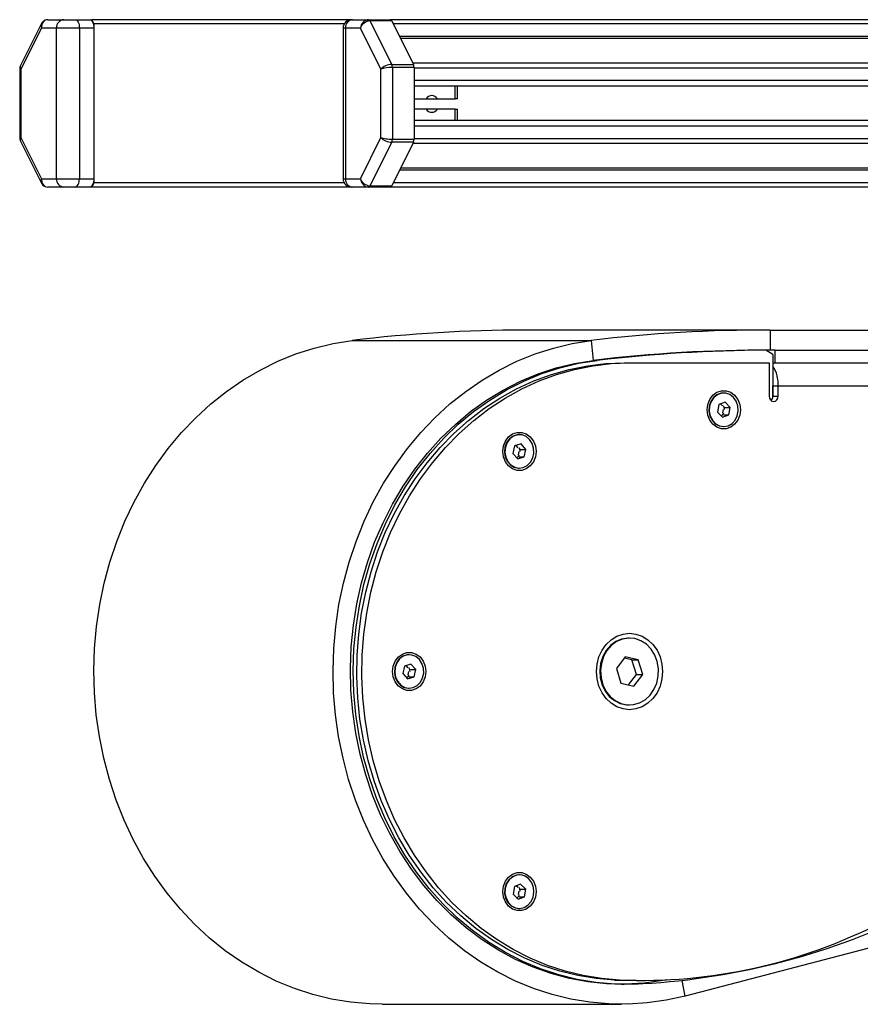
# Model space of a CAD drawing. Header units: millimetres. Extents: x 0 to 420, y 0 to 297.
# Tile 7 of 27: x 112 to 122, y 233 to 245. Entities that reach past the tile are written whole.
import ezdxf

# ---------------------------------------------------------------- set-up
doc = ezdxf.new("R2010")
doc.units = ezdxf.units.MM

msp = doc.modelspace()

# ---------------------------------------------------------------- linework, layer by layer
at = {"color": 7, "linetype": 'Continuous', "lineweight": 25}
for p, q in [((111.78087, 245.14728), (111.5259, 244.63733)), ((111.85533, 245.19329), (112.04497, 245.19329)), ((112.04497, 245.19329), (112.18157, 245.19329)), ((112.18157, 245.19329), (112.35478, 245.19329)), ((112.35478, 245.19329), (112.37978, 245.19329)), ((112.37978, 245.19329), (112.40478, 245.14329)), ((115.48157, 245.19329), (112.37978, 245.19329)), ((115.39497, 245.14329), (112.40478, 245.14329)), ((112.40478, 245.14329), (112.40478, 243.24329)), ((115.48157, 245.19329), (115.49497, 245.19329)), ((115.49497, 245.19329), (115.68462, 245.19329)), ((115.68462, 245.19329), (115.94442, 245.19329)), ((115.70229, 245.17865), (115.96265, 244.65794)), ((115.9621, 245.17865), (115.70229, 245.17865)), ((135.03824, 245.19329), (115.94442, 245.19329)), ((115.9621, 245.17865), (116.22246, 244.65794)), ((135.03824, 245.14329), (115.97978, 245.14329)), ((111.77908, 245.09329), (111.53337, 244.60187)), ((111.95837, 245.09329), (111.77908, 245.09329)), ((111.95837, 243.29329), (111.95837, 245.09329)), ((112.23157, 245.09329), (111.95837, 245.09329)), ((112.23157, 245.09329), (112.23157, 243.29329)), ((112.40478, 245.09329), (112.23157, 245.09329)), ((112.40478, 245.09329), (112.40478, 243.29329)), ((115.38157, 245.09329), (115.38157, 243.29329)), ((115.40837, 245.09329), (115.38157, 245.09329)), ((115.58766, 245.09329), (115.40837, 245.09329)), ((115.40837, 245.09329), (115.40837, 243.29329)), ((115.83337, 244.60187), (115.58766, 245.09329)), ((135.03824, 244.99329), (116.05478, 244.99329)), ((134.40121, 244.96779), (116.06753, 244.96779)), ((115.96265, 244.65794), (116.22246, 244.65794)), ((134.26344, 244.67328), (116.21478, 244.67328)), ((111.51997, 244.61223), (111.51997, 243.77436)), ((111.53337, 244.60187), (111.53337, 243.78471)), ((115.83337, 243.78471), (115.83337, 244.60187)), ((115.96997, 244.62258), (115.96997, 243.764)), ((116.22978, 244.62258), (115.96997, 244.62258)), ((116.22978, 244.62258), (116.22978, 243.764)), ((134.26344, 244.61527), (116.22978, 244.61527)), ((116.22978, 244.46584), (116.22978, 244.39829)), ((134.26344, 244.46584), (116.22978, 244.46584)), ((134.26344, 244.39829), (116.22978, 244.39829)), ((116.721, 244.24829), (116.721, 244.39829)), ((116.746, 244.24829), (116.746, 244.39829)), ((116.22978, 244.24829), (116.37194, 244.24829)), ((116.37194, 244.24829), (116.50714, 244.24829)), ((116.50714, 244.24829), (116.721, 244.24829)), ((116.746, 244.24829), (116.721, 244.24829)), ((116.37194, 244.12329), (116.22978, 244.12329)), ((116.50714, 244.12329), (116.37194, 244.12329)), ((116.721, 244.12329), (116.50714, 244.12329)), ((116.721, 244.12329), (116.746, 244.12329)), ((116.721, 243.98829), (116.721, 244.12329)), ((116.746, 243.98829), (116.746, 244.12329)), ((116.22978, 243.98829), (116.22978, 243.92074)), ((134.26344, 243.98829), (116.22978, 243.98829)), ((134.26344, 243.92074), (116.22978, 243.92074)), ((111.5259, 243.74925), (111.78087, 243.23931)), ((111.53337, 243.78471), (111.77908, 243.29329)), ((115.58766, 243.29329), (115.83337, 243.78471)), ((115.96265, 243.72865), (115.70229, 243.20794)), ((116.22246, 243.72865), (115.9621, 243.20794)), ((116.22246, 243.72865), (115.96265, 243.72865)), ((115.96997, 243.764), (116.22978, 243.764)), ((134.26344, 243.7133), (116.21478, 243.7133)), ((134.26344, 243.77131), (116.22978, 243.77131)), ((134.26344, 243.39329), (116.05478, 243.39329)), ((134.26344, 243.41879), (116.06753, 243.41879)), ((111.77908, 243.29329), (111.95837, 243.29329)), ((111.95837, 243.29329), (112.23157, 243.29329)), ((112.23157, 243.29329), (112.40478, 243.29329)), ((112.40478, 243.24329), (112.37978, 243.19329)), ((115.39497, 243.24329), (112.40478, 243.24329)), ((115.38157, 243.29329), (115.40837, 243.29329)), ((115.40837, 243.29329), (115.58766, 243.29329)), ((134.26344, 243.24329), (115.97978, 243.24329)), ((112.04497, 243.19329), (111.85533, 243.19329)), ((112.18157, 243.19329), (112.04497, 243.19329)), ((112.35478, 243.19329), (112.18157, 243.19329)), ((112.37978, 243.19329), (112.35478, 243.19329)), ((115.48157, 243.19329), (112.37978, 243.19329)), ((115.49497, 243.19329), (115.48157, 243.19329)), ((115.68462, 243.19329), (115.49497, 243.19329)), ((115.94442, 243.19329), (115.68462, 243.19329)), ((115.70229, 243.20794), (115.9621, 243.20794)), ((134.26318, 243.19329), (115.94442, 243.19329)), ((120.40342, 241.48347), (117.54592, 241.48347)), ((120.48189, 241.48329), (120.48148, 241.24329)), ((120.48189, 241.48329), (129.53144, 241.48329)), ((115.48881, 241.35907), (118.34631, 241.35907)), ((118.34631, 241.35907), (118.36802, 241.12039)), ((120.42898, 241.24309), (120.28947, 241.24309)), ((120.54023, 241.24329), (120.32535, 241.24329)), ((120.48148, 241.24329), (120.32535, 241.24329)), ((120.51523, 241.19329), (120.42898, 241.24309)), ((120.54023, 241.09329), (120.54023, 241.24329)), ((120.54023, 241.24329), (129.59019, 241.24329)), ((118.38263, 241.12215), (118.41701, 241.12215)), ((120.51523, 241.19329), (120.51523, 240.69329)), ((118.73987, 241.09329), (118.80237, 241.09329)), ((118.80237, 241.09329), (120.46947, 241.09329)), ((120.46947, 241.09329), (120.46947, 240.69329)), ((120.51523, 241.09329), (120.54023, 241.09329)), ((120.54023, 241.09329), (129.59019, 241.09329)), ((120.51523, 240.81829), (120.57773, 240.81829)), ((120.51523, 240.69329), (120.51523, 240.81829)), ((120.57773, 240.69329), (120.57773, 240.81829)), ((120.57773, 240.81829), (129.62769, 240.81829)), ((119.92821, 240.73137), (119.92321, 240.73137)), ((120.51523, 240.69329), (120.57773, 240.69329)), ((119.86906, 240.59357), (119.85198, 240.50333)), ((119.94529, 240.62161), (119.86906, 240.59357)), ((119.91277, 240.57694), (119.88972, 240.60117)), ((119.91717, 240.49459), (119.92462, 240.53398)), ((119.94193, 240.55941), (120.00443, 240.55941)), ((120.00443, 240.55941), (119.94529, 240.62161)), ((119.98735, 240.46916), (120.00443, 240.55941)), ((119.85198, 240.50333), (119.91113, 240.44112)), ((119.91113, 240.44112), (119.98735, 240.46916)), ((119.92485, 240.46916), (119.98735, 240.46916)), ((119.92321, 240.33137), (119.92821, 240.33137)), ((117.4871, 240.23384), (117.4821, 240.23384)), ((117.4302, 240.09878), (117.40995, 240.00941)), ((117.50735, 240.12321), (117.4302, 240.09878)), ((117.47322, 240.07658), (117.44864, 240.10462)), ((117.46089, 240.10491), (117.45712, 240.1073)), ((117.50175, 240.05828), (117.56425, 240.05828)), ((117.56425, 240.05828), (117.50735, 240.12321)), ((117.544, 239.96891), (117.56425, 240.05828)), ((117.40995, 240.00941), (117.46685, 239.94448)), ((117.46685, 239.94448), (117.544, 239.96891)), ((117.47471, 239.99409), (117.48354, 240.03309)), ((117.4815, 239.96891), (117.544, 239.96891)), ((117.4821, 239.83384), (117.4871, 239.83384)), ((118.80237, 237.80329), (118.79237, 237.80329)), ((116.17182, 237.60329), (116.16682, 237.60329)), ((116.11438, 237.46759), (116.09488, 237.37799)), ((116.19132, 237.49288), (116.11438, 237.46759)), ((116.15758, 237.44671), (116.13335, 237.47382)), ((116.14501, 237.47476), (116.14199, 237.47666)), ((116.24876, 237.42859), (116.19132, 237.49288)), ((118.74981, 237.57779), (118.64522, 237.43798)), ((118.83197, 237.5431), (118.73918, 237.56358)), ((118.90697, 237.5431), (118.74981, 237.57779)), ((118.83197, 237.5431), (118.90697, 237.5431)), ((118.88453, 237.3686), (118.83197, 237.5431)), ((118.95953, 237.3686), (118.90697, 237.5431)), ((116.09488, 237.37799), (116.15233, 237.3137)), ((116.15976, 237.36425), (116.16827, 237.40334)), ((116.18626, 237.42859), (116.24876, 237.42859)), ((116.22927, 237.339), (116.24876, 237.42859)), ((118.64522, 237.43798), (118.69778, 237.26348)), ((118.79057, 237.243), (118.88453, 237.3686)), ((118.85494, 237.22879), (118.95953, 237.3686)), ((118.88453, 237.3686), (118.95953, 237.3686)), ((116.15233, 237.3137), (116.22927, 237.339)), ((116.16677, 237.339), (116.22927, 237.339)), ((118.69778, 237.26348), (118.85494, 237.22879)), ((116.16682, 237.20329), (116.17182, 237.20329)), ((118.79237, 237.00329), (118.80237, 237.00329)), ((127.99915, 235.75543), (119.46701, 233.52408)), ((117.4871, 234.97274), (117.4821, 234.97274)), ((117.42671, 234.83333), (117.41146, 234.74264)), ((117.50234, 234.86342), (117.42671, 234.83333)), ((117.47072, 234.81991), (117.44864, 234.84205)), ((117.47678, 234.73771), (117.48344, 234.77728)), ((117.50023, 234.80284), (117.56273, 234.80284)), ((117.56273, 234.80284), (117.50234, 234.86342)), ((117.54749, 234.71215), (117.56273, 234.80284)), ((117.41146, 234.74264), (117.47185, 234.68206)), ((117.45055, 234.70343), (117.45117, 234.70367)), ((117.47185, 234.68206), (117.54749, 234.71215)), ((117.48499, 234.71215), (117.54749, 234.71215)), ((117.4821, 234.57274), (117.4871, 234.57274)), ((118.62502, 233.71568), (118.68752, 233.71568)), ((118.88181, 233.71035), (118.62502, 233.71568)), ((118.88181, 233.71035), (118.94431, 233.71035)), ((119.46701, 233.52408), (119.43018, 233.71184)), ((118.70612, 233.66579), (118.73987, 233.66579)), ((115.84862, 233.42583), (118.70612, 233.42583))]:
    msp.add_line(p, q, dxfattribs=at)
at = {"color": 7, "linetype": 'Continuous', "lineweight": 25, "flags": 128}
for points in [[(112.18157, 245.19329), (112.19133, 245.19137), (112.20071, 245.18568), (112.20935, 245.17644), (112.21693, 245.164), (112.22315, 245.14885), (112.22777, 245.13156), (112.23061, 245.1128), (112.23157, 245.09329)], [(112.35478, 245.19329), (112.36453, 245.19137), (112.37391, 245.18568), (112.38256, 245.17644), (112.39013, 245.164), (112.39635, 245.14885), (112.40097, 245.13156), (112.40382, 245.1128), (112.40478, 245.09329)], [(112.18157, 243.19329), (112.19133, 243.19521), (112.20071, 243.2009), (112.20935, 243.21015), (112.21693, 243.22258), (112.22315, 243.23774), (112.22777, 243.25502), (112.23061, 243.27378), (112.23157, 243.29329)], [(112.40478, 243.29329), (112.40382, 243.27378), (112.40097, 243.25502), (112.39635, 243.23774), (112.39013, 243.22258), (112.38256, 243.21015), (112.37391, 243.2009), (112.36453, 243.19521), (112.35478, 243.19329)], [(115.84862, 233.42583), (115.69929, 233.42957), (115.47085, 233.44982), (115.24409, 233.48757), (115.02, 233.54263), (114.79957, 233.61478), (114.58379, 233.70368), (114.3736, 233.80895), (114.16994, 233.93012), (113.97371, 234.06666), (113.78576, 234.21795), (113.60695, 234.38334), (113.43805, 234.56209), (113.27981, 234.7534), (113.13294, 234.95644), (112.99808, 235.17031), (112.87584, 235.39405), (112.76674, 235.62668), (112.67128, 235.86717), (112.58987, 236.11446), (112.52288, 236.36745), (112.4706, 236.62502), (112.43327, 236.88603), (112.41104, 237.14934), (112.40402, 237.41376), (112.41224, 237.67814), (112.43566, 237.94131), (112.47418, 238.20209), (112.52763, 238.45934), (112.59577, 238.71192), (112.6783, 238.95871), (112.77485, 239.19862), (112.885, 239.43059), (113.00827, 239.65359), (113.14409, 239.86663), (113.29188, 240.06878), (113.45099, 240.25914), (113.6207, 240.43686), (113.80026, 240.60116), (113.98889, 240.75132), (114.18574, 240.88666), (114.38995, 241.0066), (114.60061, 241.11059), (114.8168, 241.19819), (115.03754, 241.269), (115.26188, 241.3227), (115.48881, 241.35907)], [(119.46701, 233.52408), (119.242, 233.47426), (119.01462, 233.44182), (118.78588, 233.4269), (118.55679, 233.42957), (118.32835, 233.44982), (118.10159, 233.48757), (117.8775, 233.54263), (117.65707, 233.61478), (117.44129, 233.70368), (117.2311, 233.80895), (117.02744, 233.93012), (116.83121, 234.06666), (116.64326, 234.21795), (116.46445, 234.38334), (116.29555, 234.56209), (116.13731, 234.7534), (115.99044, 234.95644), (115.85558, 235.17031), (115.73334, 235.39405), (115.62424, 235.62668), (115.52878, 235.86717), (115.44737, 236.11446), (115.38038, 236.36745), (115.3281, 236.62502), (115.29077, 236.88603), (115.26854, 237.14934), (115.26152, 237.41376), (115.26974, 237.67814), (115.29316, 237.94131), (115.33168, 238.20209), (115.38513, 238.45934), (115.45327, 238.71192), (115.5358, 238.95871), (115.63235, 239.19862), (115.7425, 239.43059), (115.86577, 239.65359), (116.00159, 239.86663), (116.14938, 240.06878), (116.30849, 240.25914), (116.4782, 240.43686), (116.65776, 240.60116), (116.84639, 240.75132), (117.04324, 240.88666), (117.24745, 241.0066), (117.45811, 241.11059), (117.6743, 241.19819), (117.89504, 241.269), (118.11938, 241.3227), (118.34631, 241.35907)], [(119.24269, 233.71754), (119.20061, 233.70971), (118.97775, 233.67902), (118.75359, 233.66623), (118.52919, 233.67142), (118.30565, 233.69455), (118.08403, 233.73551), (117.8654, 233.79411), (117.65081, 233.87006), (117.4413, 233.963), (117.23787, 234.07248), (117.0415, 234.19798), (116.85313, 234.33889), (116.67368, 234.49453), (116.50399, 234.66416), (116.3449, 234.84696), (116.19715, 235.04205), (116.06147, 235.2485), (115.93851, 235.4653), (115.82885, 235.69142), (115.73303, 235.92578), (115.6515, 236.16724), (115.58466, 236.41464), (115.53283, 236.6668), (115.49625, 236.92249), (115.47511, 237.1805), (115.46951, 237.43958), (115.47946, 237.69849), (115.50493, 237.95598), (115.5458, 238.21081), (115.60186, 238.46175), (115.67284, 238.70761), (115.75841, 238.9472), (115.85815, 239.17936), (115.97158, 239.40299), (116.09817, 239.617), (116.23729, 239.82036), (116.38828, 240.01211), (116.55042, 240.19131), (116.72292, 240.35711), (116.90496, 240.5087), (117.09566, 240.64536), (117.2941, 240.76644), (117.49933, 240.87134), (117.71037, 240.95957), (117.92619, 241.03071), (118.14576, 241.0844), (118.36802, 241.12039), (118.36802, 241.12039)], [(118.8542, 233.66812), (118.62789, 233.66803), (118.40213, 233.6862), (118.17802, 233.72253), (117.95666, 233.77686), (117.73912, 233.84892), (117.52648, 233.93835), (117.31977, 234.04472), (117.12001, 234.16751), (116.92816, 234.30612), (116.74517, 234.45987), (116.57192, 234.628), (116.40928, 234.80971), (116.25803, 235.00409), (116.11891, 235.2102), (115.99261, 235.42703), (115.87973, 235.65353), (115.78084, 235.88857), (115.69641, 236.13102), (115.62686, 236.37969), (115.57253, 236.63337), (115.53368, 236.8908), (115.5105, 237.15075), (115.50311, 237.41193), (115.51155, 237.67306), (115.53576, 237.93288), (115.57564, 238.19011), (115.63099, 238.44349), (115.70153, 238.69178), (115.78693, 238.93378), (115.88676, 239.1683), (116.00054, 239.39419), (116.12772, 239.61034), (116.26766, 239.81571), (116.41968, 240.00928), (116.58305, 240.19012), (116.75696, 240.35733), (116.94057, 240.5101), (117.13297, 240.64768), (117.33323, 240.7694), (117.54036, 240.87467), (117.75336, 240.96297), (117.97118, 241.03386), (118.19275, 241.08701), (118.41701, 241.12215)], [(118.62502, 233.71568), (118.40507, 233.7336), (118.18671, 233.769), (117.97098, 233.8217), (117.75892, 233.89145), (117.55152, 233.97792), (117.34978, 234.0807), (117.15467, 234.1993), (116.96709, 234.33315), (116.78796, 234.48162), (116.61813, 234.644), (116.45839, 234.81952), (116.30952, 235.00734), (116.17221, 235.20657), (116.04714, 235.41625), (115.93488, 235.6354), (115.83598, 235.86296), (115.7509, 236.09786), (115.68006, 236.33897), (115.62378, 236.58515), (115.58234, 236.83523), (115.55593, 237.08801), (115.54468, 237.34229), (115.54864, 237.59686), (115.5678, 237.85051), (115.60206, 238.10203), (115.65126, 238.35022), (115.71516, 238.59391), (115.79347, 238.83193), (115.8858, 239.06314), (115.99172, 239.28645), (116.11073, 239.5008), (116.24225, 239.70516), (116.38566, 239.89856), (116.54029, 240.08008), (116.70538, 240.24885), (116.88016, 240.40408), (117.0638, 240.54502), (117.25542, 240.67101), (117.4541, 240.78143), (117.65891, 240.87577), (117.86886, 240.95358), (118.08296, 241.01449), (118.30019, 241.0582), (118.51951, 241.08451), (118.73987, 241.09329)], [(118.68752, 233.71568), (118.46757, 233.7336), (118.24921, 233.769), (118.03348, 233.8217), (117.82142, 233.89145), (117.61402, 233.97792), (117.41228, 234.0807), (117.21717, 234.1993), (117.02959, 234.33315), (116.85046, 234.48162), (116.68063, 234.644), (116.52089, 234.81952), (116.37202, 235.00734), (116.23471, 235.20657), (116.10964, 235.41625), (115.99738, 235.6354), (115.89848, 235.86296), (115.8134, 236.09786), (115.74256, 236.33897), (115.68628, 236.58515), (115.64484, 236.83523), (115.61843, 237.08801), (115.60718, 237.34229), (115.61114, 237.59686), (115.6303, 237.85051), (115.66456, 238.10203), (115.71376, 238.35022), (115.77766, 238.59391), (115.85597, 238.83193), (115.9483, 239.06314), (116.05422, 239.28645), (116.17323, 239.5008), (116.30475, 239.70516), (116.44816, 239.89856), (116.60279, 240.08008), (116.76788, 240.24885), (116.94266, 240.40408), (117.1263, 240.54502), (117.31792, 240.67101), (117.5166, 240.78143), (117.72141, 240.87577), (117.93136, 240.95358), (118.14546, 241.01449), (118.36269, 241.0582), (118.58201, 241.08451), (118.80237, 241.09329)], [(119.72946, 240.53137), (119.73751, 240.59602), (119.76101, 240.65544), (119.79805, 240.70481), (119.84564, 240.74013), (119.89992, 240.75853), (119.95649, 240.75853), (120.01077, 240.74013), (120.05836, 240.70481), (120.09541, 240.65544), (120.11891, 240.59602), (120.12696, 240.53137), (120.11891, 240.46671), (120.09541, 240.40729), (120.05836, 240.35792), (120.01077, 240.32261), (119.95649, 240.3042), (119.89992, 240.3042), (119.84564, 240.32261), (119.79805, 240.35792), (119.76101, 240.40729), (119.73751, 240.46671), (119.72946, 240.53137)], [(119.92321, 240.73137), (119.89581, 240.72885), (119.84662, 240.71075), (119.80423, 240.67672), (119.77242, 240.62977), (119.754, 240.57407), (119.75061, 240.51458), (119.76257, 240.45658), (119.78879, 240.40523), (119.82696, 240.36509), (119.87368, 240.33972), (119.92321, 240.33137)], [(120.04484, 240.67922), (120.00192, 240.71235), (119.95244, 240.7294), (119.90081, 240.72885), (119.85162, 240.71075), (119.80923, 240.67672), (119.77742, 240.62977), (119.759, 240.57407), (119.75561, 240.51458), (119.76757, 240.45658), (119.79379, 240.40523), (119.83196, 240.36509), (119.87868, 240.33972), (119.9298, 240.33137), (119.98078, 240.3408), (120.02709, 240.36716), (120.06462, 240.40812), (120.09002, 240.46002), (120.10104, 240.51826), (120.09671, 240.57767), (120.0774, 240.63296), (120.04484, 240.67922)], [(120.46947, 240.69329), (120.47359, 240.66937), (120.48533, 240.6491), (120.50289, 240.63555), (120.5236, 240.63079), (120.54431, 240.63555), (120.56187, 240.6491), (120.57361, 240.66937), (120.57773, 240.69329)], [(119.93712, 240.53398), (119.93172, 240.56294), (119.92527, 240.57694)], [(119.90337, 240.46126), (119.91623, 240.47303), (119.92967, 240.49459)], [(117.28835, 240.03384), (117.2964, 240.0985), (117.3199, 240.15792), (117.35694, 240.20729), (117.40453, 240.24261), (117.45881, 240.26101), (117.51538, 240.26101), (117.56966, 240.24261), (117.61725, 240.20729), (117.6543, 240.15792), (117.6778, 240.0985), (117.68585, 240.03384), (117.6778, 239.96919), (117.6543, 239.90977), (117.61725, 239.8604), (117.56966, 239.82508), (117.51538, 239.80668), (117.45881, 239.80668), (117.40453, 239.82508), (117.35694, 239.8604), (117.3199, 239.90977), (117.2964, 239.96919), (117.28835, 240.03384)], [(117.4821, 240.23384), (117.4617, 240.23245), (117.4119, 240.21668), (117.36835, 240.18467), (117.3349, 240.13925), (117.31454, 240.08447), (117.30906, 240.02519), (117.31895, 239.96668), (117.34334, 239.91414), (117.38007, 239.87223), (117.42585, 239.84468), (117.47664, 239.83394), (117.4821, 239.83384)], [(117.60885, 240.17609), (117.56713, 240.21121), (117.5183, 240.23057), (117.4667, 240.23245), (117.4169, 240.21668), (117.37335, 240.18467), (117.3399, 240.13925), (117.31954, 240.08447), (117.31406, 240.02519), (117.32395, 239.96668), (117.34834, 239.91414), (117.38507, 239.87223), (117.43085, 239.84468), (117.48164, 239.83394), (117.53291, 239.84097), (117.58011, 239.86513), (117.61904, 239.90428), (117.64626, 239.95494), (117.65933, 240.01262), (117.65709, 240.07218), (117.63975, 240.12833), (117.60885, 240.17609)], [(117.49605, 240.03384), (117.49061, 240.06542), (117.48572, 240.07658)], [(117.45976, 239.96202), (117.47512, 239.97551), (117.48721, 239.99409)], [(118.40725, 237.40329), (118.41484, 237.4923), (118.43733, 237.57789), (118.47384, 237.65677), (118.52298, 237.72591), (118.58286, 237.78265), (118.65117, 237.82481), (118.72529, 237.85078), (118.80237, 237.85954), (118.87946, 237.85078), (118.95358, 237.82481), (119.02189, 237.78265), (119.08177, 237.72591), (119.13091, 237.65677), (119.16742, 237.57789), (119.18991, 237.4923), (119.1975, 237.40329), (119.18991, 237.31428), (119.16742, 237.22869), (119.13091, 237.14981), (119.08177, 237.08067), (119.02189, 237.02393), (118.95358, 236.98177), (118.87946, 236.95581), (118.80237, 236.94704), (118.72529, 236.95581), (118.65117, 236.98177), (118.58286, 237.02393), (118.52298, 237.08067), (118.47384, 237.14981), (118.43733, 237.22869), (118.41484, 237.31428), (118.40725, 237.40329)], [(118.79237, 237.80329), (118.78275, 237.80314), (118.70854, 237.7914), (118.63824, 237.76152), (118.57516, 237.71488), (118.52223, 237.65368), (118.48193, 237.58076), (118.45615, 237.49955), (118.44609, 237.41384), (118.45222, 237.32764), (118.47425, 237.24497), (118.51117, 237.16971), (118.56123, 237.10536), (118.6221, 237.05495), (118.69093, 237.02083), (118.7645, 237.00459), (118.79237, 237.00329)], [(118.86741, 237.79618), (118.79275, 237.80314), (118.71854, 237.7914), (118.64824, 237.76152), (118.58516, 237.71488), (118.53223, 237.65368), (118.49193, 237.58076), (118.46615, 237.49955), (118.45609, 237.41384), (118.46222, 237.32764), (118.48425, 237.24497), (118.52117, 237.16971), (118.57123, 237.10536), (118.6321, 237.05495), (118.70093, 237.02083), (118.7745, 237.00459), (118.84938, 237.00699), (118.92206, 237.02793), (118.98915, 237.06641), (119.0475, 237.12065), (119.09439, 237.1881), (119.12762, 237.26562), (119.14565, 237.34957), (119.14762, 237.43604), (119.13345, 237.52097), (119.10381, 237.6004), (119.06006, 237.67062), (119.00427, 237.72833), (118.93904, 237.77085), (118.86741, 237.79618)], [(115.97307, 237.40329), (115.98112, 237.46795), (116.00462, 237.52737), (116.04167, 237.57674), (116.08926, 237.61205), (116.14354, 237.63046), (116.20011, 237.63046), (116.25439, 237.61205), (116.30198, 237.57674), (116.33902, 237.52737), (116.36252, 237.46795), (116.37058, 237.40329), (116.36252, 237.33863), (116.33902, 237.27922), (116.30198, 237.22985), (116.25439, 237.19453), (116.20011, 237.17613), (116.14354, 237.17613), (116.08926, 237.19453), (116.04167, 237.22985), (116.00462, 237.27922), (115.98112, 237.33863), (115.97307, 237.40329)], [(116.16682, 237.60329), (116.14475, 237.60166), (116.09509, 237.58533), (116.05181, 237.55283), (116.01875, 237.50704), (115.99884, 237.45204), (115.99386, 237.3927), (116.00425, 237.3343), (116.02908, 237.28203), (116.06616, 237.24054), (116.11217, 237.21351), (116.16305, 237.20334), (116.16682, 237.20329)], [(116.29237, 237.5469), (116.25036, 237.58155), (116.20136, 237.60036), (116.14975, 237.60166), (116.10009, 237.58533), (116.05681, 237.55283), (116.02375, 237.50704), (116.00384, 237.45204), (115.99886, 237.3927), (116.00925, 237.3343), (116.03408, 237.28203), (116.07116, 237.24054), (116.11717, 237.21351), (116.16805, 237.20334), (116.21926, 237.21094), (116.26625, 237.23563), (116.30485, 237.27522), (116.33164, 237.32618), (116.34422, 237.384), (116.34149, 237.44354), (116.32367, 237.49949), (116.29237, 237.5469)], [(116.14508, 237.33187), (116.15984, 237.34496), (116.17226, 237.36425)], [(116.18077, 237.40329), (116.17533, 237.43486), (116.17008, 237.44671)], [(117.28835, 234.77274), (117.2964, 234.8374), (117.3199, 234.89682), (117.35694, 234.94618), (117.40453, 234.9815), (117.45881, 234.9999), (117.51538, 234.9999), (117.56966, 234.9815), (117.61725, 234.94618), (117.6543, 234.89682), (117.6778, 234.8374), (117.68585, 234.77274), (117.6778, 234.70808), (117.6543, 234.64866), (117.61725, 234.5993), (117.56966, 234.56398), (117.51538, 234.54558), (117.45881, 234.54558), (117.40453, 234.56398), (117.35694, 234.5993), (117.3199, 234.64866), (117.2964, 234.70808), (117.28835, 234.77274)], [(117.4821, 234.97274), (117.4507, 234.96943), (117.40189, 234.95), (117.36021, 234.91483), (117.32935, 234.86703), (117.31207, 234.81085), (117.30989, 234.75129), (117.32302, 234.69363), (117.35028, 234.643), (117.38925, 234.6039), (117.43648, 234.5798), (117.4821, 234.57274)], [(117.6007, 234.92372), (117.55711, 234.95567), (117.50731, 234.97137), (117.4557, 234.96943), (117.40689, 234.95), (117.36521, 234.91483), (117.33435, 234.86703), (117.31707, 234.81085), (117.31489, 234.75129), (117.32802, 234.69363), (117.35528, 234.643), (117.39425, 234.6039), (117.44148, 234.5798), (117.49276, 234.57285), (117.54353, 234.58365), (117.58929, 234.61126), (117.62597, 234.65322), (117.65031, 234.70579), (117.66015, 234.76432), (117.65461, 234.82359), (117.63419, 234.87834), (117.6007, 234.92372)], [(117.49594, 234.77728), (117.49061, 234.80431), (117.48322, 234.81991)], [(117.46367, 234.70367), (117.47512, 234.7144), (117.48928, 234.73771)]]:
    msp.add_lwpolyline(points, dxfattribs=at)
at = {"color": 7, "linetype": 'Continuous', "lineweight": 25}
for centre, radius, start, end in [((112.05219, 245.09954), 0.09403, 94.40195, 183.811261), ((115.48157, 245.09329), 0.1, 90, 180), ((115.50219, 245.09954), 0.09403, 94.40195, 183.811261), ((115.68138, 245.17139), 0.02214, 19.137703, 81.583753), ((115.94118, 245.17139), 0.02214, 19.137703, 81.583753), ((115.88878, 244.6242), 0.08121, 358.856666, 24.545173), ((116.14859, 244.6242), 0.08121, 358.856666, 24.545173), ((116.43954, 244.20528), 0.08013, 32.464246, 147.535754), ((116.43954, 244.1663), 0.08013, 212.464246, 327.535754), ((115.88878, 243.76238), 0.08121, 335.454827, 1.143334), ((116.14859, 243.76238), 0.08121, 335.454827, 1.143334), ((112.05219, 243.28704), 0.09403, 176.188739, 265.59805), ((115.48157, 243.29329), 0.1, 180, 270), ((115.50219, 243.28704), 0.09403, 176.188739, 265.59805), ((115.68138, 243.2152), 0.02214, 278.416247, 340.862297), ((115.94118, 243.2152), 0.02214, 278.416247, 340.862297), ((117.54663, 224.40117), 17.0823, 90.002384, 96.91892), ((120.40405, 224.40202), 17.08145, 89.73889, 96.919004), ((120.40404, 224.34231), 16.90116, 89.737488, 96.919005), ((120.51604, 222.99808), 18.24522, 90.273395, 96.606256), ((120.20064, 240.83976), 0.37769, 356.741686, 33.601651), ((120.45019, 240.6918), 0.06505, 310.397044, 1.310739), ((118.49201, 242.11907), 8.4587, 272.454078, 295.669327), ((118.93384, 240.0327), 6.32182, 267.767033, 297.06816)]:
    msp.add_arc(centre, radius, start, end, dxfattribs=at)
for centre, major_axis, ratio, start_param, end_param in [((111.86568, 245.09329), (0.0785, -0.06378), 0.72256733, 3.30084152, 3.98556072), ((111.86568, 245.09329), (-0.03559, 0.0955), 0.83384615, 5.98189521, 7.55269154), ((115.67426, 245.09329), (0.03559, 0.0955), 0.83384615, 0.3012901, 1.87208642), ((115.67426, 245.09329), (0.0785, 0.06378), 0.72256733, 0.72682826, 2.29762458), ((115.91997, 244.60187), (0.09528, 0.03259), 0.47885546, 0.95059659, 2.52139291), ((111.61997, 244.60187), (0.09998, -0.01069), 0.17739496, 3.16061634, 3.68416269), ((111.61997, 244.60187), (0.09528, -0.03259), 0.47885546, 3.07707319, 3.76179239), ((115.91997, 244.60187), (0.09998, 0.01069), 0.17739496, 1.02822629, 2.59902261), ((111.61997, 243.78471), (0.09998, 0.01069), 0.17739496, 2.59902261, 3.11853645), ((111.61997, 243.78471), (0.09528, 0.03259), 0.47885546, 2.52139291, 3.20611212), ((115.91997, 243.78471), (0.09998, -0.01069), 0.17739496, 3.68416269, 5.25495902), ((115.91997, 243.78471), (0.09528, -0.03259), 0.47885546, 3.76179239, 5.33258872), ((111.86568, 243.29329), (0.0785, 0.06378), 0.72256733, 2.29762458, 2.97893067), ((111.86568, 243.29329), (0.03559, 0.0955), 0.83384615, 1.87208642, 3.44288275), ((115.67426, 243.29329), (0.0785, -0.06378), 0.72256733, 3.98556072, 5.55635705), ((115.67426, 243.29329), (-0.03559, 0.0955), 0.83384615, 1.26950623, 2.84030256)]:
    msp.add_ellipse(centre, major_axis=major_axis, ratio=ratio, start_param=start_param, end_param=end_param, dxfattribs=at)
for points, knots in [([(111.85533, 245.19329), (111.84596, 245.19243), (111.82531, 245.19053), (111.79897, 245.17338), (111.78311, 245.15596), (111.78009, 245.14503), (111.77986, 245.14421)], [0, 0, 0, 0, 0.29120081, 0.64230884, 0.97312921, 1, 1, 1, 1]), ([(111.52687, 244.6376), (111.52588, 244.63615), (111.52095, 244.62891), (111.51879, 244.61916), (111.51999, 244.61224), (111.52, 244.61219)], [0, 0, 0, 0, 0.19991597, 0.99468956, 1, 1, 1, 1]), ([(111.52098, 243.77452), (111.52069, 243.77089), (111.52, 243.76212), (111.52429, 243.75429), (111.5268, 243.7497)], [0, 0, 0, 0, 0.41299967, 1, 1, 1, 1]), ([(111.78127, 243.23997), (111.7859, 243.23198), (111.79562, 243.21518), (111.82223, 243.19723), (111.8439, 243.19465), (111.85533, 243.19329)], [0, 0, 0, 0, 0.29982021, 0.6305013, 1, 1, 1, 1])]:
    msp.add_open_spline(points, degree=3, knots=knots, dxfattribs=at)

doc.saveas('drawing.dxf')
